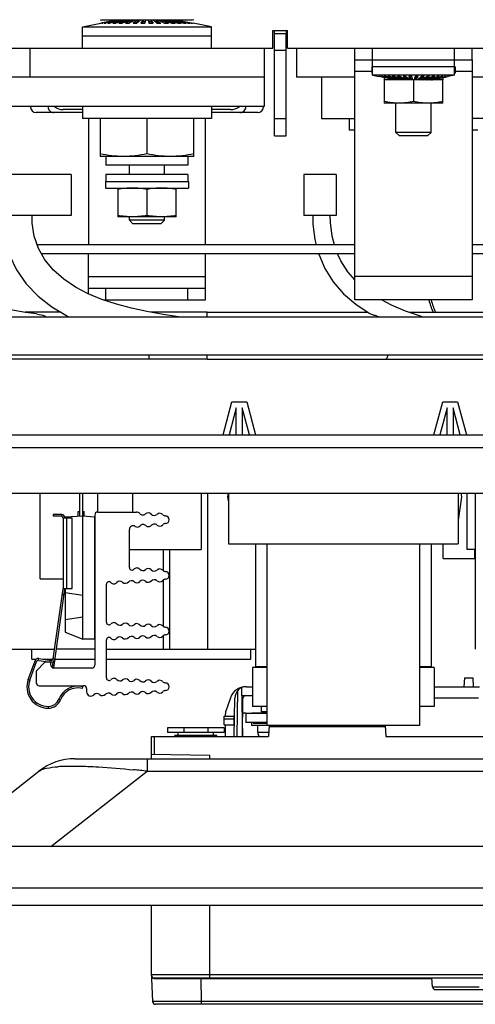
# Model space of a CAD drawing. Header units: millimetres. Extents: x 0 to 1980, y 0 to 1400.
# Tile 7 of 12: x 1081 to 1159, y 549 to 717. Entities that reach past the tile are written whole.
import ezdxf

# ---------------------------------------------------------------- set-up
doc = ezdxf.new("R2010")
doc.units = ezdxf.units.MM
doc.header["$LTSCALE"] = 108.9
doc.layers.get('0').update_dxf_attribs({"linetype": 'CONTINUOUS'})
for name, color, linetype in [('00_COMPONENTS', 7, 'CONTINUOUS'), ('03_AXES', 7, 'CONTINUOUS'), ('3_ALL_AXES', 7, 'CONTINUOUS'), ('AXE', 7, 'CONTINUOUS')]:
    doc.layers.add(name, color=color, linetype=linetype)

msp = doc.modelspace()

# ---------------------------------------------------------------- linework, layer by layer
at = {"color": 7, "linetype": 'Continuous'}
for p, q in [((1091.69, 716.17), (1094.8, 716.77)), ((1091.69, 716.17), (1113.69, 716.17)), ((1091.69, 712.54), (1091.69, 716.17)), ((1097.49, 717.29), (1094.8, 716.76)), ((1094.8, 716.76), (1094.86, 716.76)), ((1097.53, 717.29), (1094.86, 716.76)), ((1097.61, 717.29), (1094.98, 716.76)), ((1094.98, 716.76), (1095.15, 716.76)), ((1097.73, 717.29), (1095.15, 716.76)), ((1097.88, 717.29), (1095.39, 716.76)), ((1095.39, 716.76), (1095.68, 716.76)), ((1098.08, 717.29), (1095.68, 716.76)), ((1098.3, 717.29), (1096.03, 716.76)), ((1096.03, 716.76), (1096.42, 716.76)), ((1098.56, 717.29), (1096.42, 716.76)), ((1098.85, 717.29), (1096.86, 716.76)), ((1096.86, 716.76), (1097.35, 716.76)), ((1099.18, 717.29), (1097.35, 716.76)), ((1097.49, 717.29), (1097.49, 717.28)), ((1097.61, 717.29), (1097.61, 717.26)), ((1097.69, 717.29), (1097.69, 717.28)), ((1099.52, 717.29), (1097.88, 716.76)), ((1097.88, 717.29), (1097.88, 717.24)), ((1097.88, 716.76), (1098.44, 716.76)), ((1098.3, 717.29), (1098.3, 717.22)), ((1099.89, 717.29), (1098.44, 716.76)), ((1098.85, 717.29), (1098.85, 717.19)), ((1100.29, 717.29), (1099.04, 716.76)), ((1099.04, 716.76), (1099.67, 716.76)), ((1099.52, 717.29), (1099.52, 717.15)), ((1099.74, 716.8), (1099.65, 716.76)), ((1100.7, 717.29), (1099.67, 716.76)), ((1100.29, 717.29), (1100.29, 717.08)), ((1101.12, 717.29), (1100.31, 716.76)), ((1100.31, 716.76), (1100.98, 716.76)), ((1101.12, 717.03), (1100.71, 716.76)), ((1101.56, 717.29), (1100.98, 716.76)), ((1101.12, 717.29), (1101.12, 717.03)), ((1101.28, 717.03), (1101.12, 717.03)), ((1102.01, 717.29), (1101.66, 716.76)), ((1101.66, 716.76), (1102.34, 716.76)), ((1102.01, 717.03), (1101.83, 716.76)), ((1102.01, 717.29), (1102.01, 717.03)), ((1102.4, 717.03), (1102.01, 717.03)), ((1102.46, 717.29), (1102.34, 716.76)), ((1102.92, 717.29), (1103.03, 716.76)), ((1103.37, 717.03), (1102.97, 717.03)), ((1103.03, 716.76), (1103.72, 716.76)), ((1103.37, 717.29), (1103.37, 717.03)), ((1103.37, 717.29), (1103.72, 716.76)), ((1103.37, 717.03), (1103.55, 716.76)), ((1103.81, 717.29), (1104.4, 716.76)), ((1104.25, 717.03), (1104.1, 717.03)), ((1104.25, 717.29), (1105.06, 716.76)), ((1104.25, 717.29), (1104.25, 717.03)), ((1104.25, 717.03), (1104.67, 716.76)), ((1104.4, 716.76), (1105.06, 716.76)), ((1104.68, 717.29), (1105.71, 716.76)), ((1105.09, 717.29), (1106.34, 716.76)), ((1105.09, 717.29), (1105.09, 717.08)), ((1105.48, 717.29), (1106.93, 716.76)), ((1105.63, 716.8), (1105.73, 716.76)), ((1105.71, 716.76), (1106.34, 716.76)), ((1105.85, 717.29), (1107.5, 716.76)), ((1105.85, 717.29), (1105.85, 717.15)), ((1106.2, 717.29), (1108.03, 716.76)), ((1106.52, 717.29), (1108.51, 716.76)), ((1106.52, 717.29), (1106.52, 717.19)), ((1106.81, 717.29), (1108.96, 716.76)), ((1106.93, 716.76), (1107.5, 716.76)), ((1107.07, 717.29), (1109.35, 716.76)), ((1107.07, 717.29), (1107.07, 717.22)), ((1107.3, 717.29), (1109.7, 716.76)), ((1107.49, 717.29), (1109.99, 716.76)), ((1107.49, 717.29), (1107.49, 717.24)), ((1107.65, 717.29), (1110.22, 716.76)), ((1107.69, 717.29), (1107.69, 717.28)), ((1107.77, 717.29), (1110.4, 716.76)), ((1107.77, 717.29), (1107.77, 717.26)), ((1107.84, 717.29), (1110.52, 716.76)), ((1107.88, 717.29), (1110.58, 716.76)), ((1107.88, 717.29), (1107.88, 717.28)), ((1108.03, 716.76), (1108.51, 716.76)), ((1108.96, 716.76), (1109.35, 716.76)), ((1109.7, 716.76), (1109.99, 716.76)), ((1110.22, 716.76), (1110.4, 716.76)), ((1110.52, 716.76), (1110.58, 716.76)), ((1113.69, 716.17), (1110.58, 716.77)), ((1113.69, 712.54), (1113.69, 716.17)), ((1113.69, 714.54), (1091.69, 714.54)), ((1124.19, 715.54), (1126.69, 715.54)), ((1124.19, 712.54), (1124.19, 715.54)), ((1124.44, 697.54), (1124.44, 715.54)), ((1124.44, 715.04), (1126.44, 715.04)), ((1126.44, 715.54), (1126.44, 715.07)), ((1126.44, 697.54), (1126.44, 715.04)), ((1126.69, 712.54), (1126.69, 715.54)), ((1011.69, 712.54), (1124.19, 712.54)), ((1082.69, 712.54), (1082.69, 707.54)), ((1122.69, 712.54), (1122.69, 702.54)), ((1126.69, 712.54), (1239.19, 712.54)), ((1128.19, 712.54), (1128.19, 707.54)), ((1138.19, 710.54), (1138.19, 712.54)), ((1141.19, 707.91), (1141.19, 712.54)), ((1155.19, 707.91), (1155.19, 712.54)), ((1158.19, 710.54), (1158.19, 712.54)), ((1124.44, 712.15), (1126.44, 712.15)), ((1155.19, 709.34), (1141.19, 709.34)), ((1122.69, 707.54), (942.69, 707.54)), ((1138.19, 707.54), (1128.19, 707.54)), ((1132.49, 707.54), (1132.49, 700.54)), ((1155.19, 707.91), (1141.19, 707.91)), ((1141.19, 707.91), (1142.25, 707.69)), ((1142.3, 707.69), (1142.25, 707.69)), ((1144.94, 707.14), (1142.25, 707.69)), ((1144.97, 707.14), (1142.3, 707.69)), ((1142.52, 707.69), (1142.39, 707.69)), ((1145.02, 707.14), (1142.39, 707.69)), ((1145.09, 707.14), (1142.52, 707.69)), ((1142.92, 707.69), (1142.7, 707.69)), ((1145.19, 707.14), (1142.7, 707.69)), ((1145.31, 707.14), (1142.92, 707.69)), ((1143.47, 707.69), (1143.18, 707.69)), ((1145.45, 707.14), (1143.18, 707.69)), ((1145.61, 707.14), (1143.47, 707.69)), ((1144.17, 707.69), (1143.81, 707.69)), ((1145.79, 707.14), (1143.81, 707.69)), ((1145.99, 707.14), (1144.17, 707.69)), ((1145, 707.69), (1144.57, 707.69)), ((1146.21, 707.14), (1144.57, 707.69)), ((1146.44, 707.14), (1145, 707.69)), ((1145.91, 707.69), (1145.44, 707.69)), ((1146.69, 707.14), (1145.44, 707.69)), ((1146.94, 707.14), (1145.91, 707.69)), ((1146.9, 707.69), (1146.4, 707.69)), ((1147.21, 707.14), (1146.4, 707.69)), ((1147.21, 707.39), (1146.77, 707.69)), ((1147.49, 707.14), (1146.9, 707.69)), ((1147.93, 707.69), (1147.41, 707.69)), ((1147.76, 707.14), (1147.41, 707.69)), ((1147.76, 707.39), (1147.57, 707.69)), ((1148.05, 707.14), (1147.93, 707.69)), ((1148.33, 707.14), (1148.45, 707.69)), ((1148.96, 707.69), (1148.45, 707.69)), ((1148.61, 707.39), (1148.8, 707.69)), ((1148.61, 707.14), (1148.96, 707.69)), ((1148.89, 707.14), (1149.48, 707.69)), ((1149.17, 707.39), (1149.6, 707.69)), ((1149.17, 707.14), (1149.98, 707.69)), ((1149.43, 707.14), (1150.46, 707.69)), ((1149.98, 707.69), (1149.48, 707.69)), ((1149.69, 707.14), (1150.93, 707.69)), ((1149.93, 707.14), (1151.38, 707.69)), ((1150.17, 707.14), (1151.81, 707.69)), ((1150.38, 707.14), (1152.2, 707.69)), ((1150.93, 707.69), (1150.46, 707.69)), ((1150.58, 707.14), (1152.57, 707.69)), ((1150.77, 707.14), (1152.9, 707.69)), ((1150.93, 707.14), (1153.2, 707.69)), ((1151.07, 707.14), (1153.46, 707.69)), ((1151.19, 707.14), (1153.68, 707.69)), ((1151.29, 707.14), (1153.86, 707.69)), ((1151.36, 707.14), (1153.99, 707.69)), ((1151.81, 707.69), (1151.38, 707.69)), ((1151.41, 707.14), (1154.08, 707.69)), ((1151.44, 707.14), (1154.13, 707.69)), ((1152.57, 707.69), (1152.2, 707.69)), ((1153.2, 707.69), (1152.9, 707.69)), ((1153.68, 707.69), (1153.46, 707.69)), ((1153.99, 707.69), (1153.86, 707.69)), ((1154.13, 707.69), (1154.08, 707.69)), ((1155.19, 707.91), (1154.13, 707.69)), ((1190.83, 707.54), (1158.19, 707.54)), ((1153.19, 707.14), (1143.19, 707.14)), ((1143.19, 707.14), (1143.19, 703.14)), ((1144.94, 707.14), (1144.94, 707.14)), ((1145.02, 707.14), (1145.02, 707.15)), ((1145.19, 707.14), (1145.19, 707.16)), ((1145.19, 707.16), (1145.19, 707.14)), ((1145.45, 707.14), (1145.45, 707.18)), ((1145.79, 707.14), (1145.79, 707.2)), ((1146.21, 707.14), (1146.21, 707.22)), ((1146.69, 707.14), (1146.69, 707.27)), ((1147.21, 707.39), (1147.22, 707.39)), ((1147.21, 707.14), (1147.21, 707.39)), ((1147.76, 707.39), (1147.99, 707.39)), ((1147.76, 707.14), (1147.76, 707.39)), ((1148.19, 707.14), (1148.19, 703.42)), ((1148.38, 707.39), (1148.61, 707.39)), ((1148.61, 707.14), (1148.61, 707.39)), ((1149.16, 707.39), (1149.17, 707.39)), ((1149.17, 707.14), (1149.17, 707.39)), ((1149.69, 707.14), (1149.69, 707.27)), ((1150.17, 707.14), (1150.17, 707.22)), ((1150.58, 707.14), (1150.58, 707.2)), ((1150.93, 707.14), (1150.93, 707.18)), ((1151.19, 707.16), (1151.19, 707.14)), ((1151.19, 707.14), (1151.19, 707.16)), ((1151.36, 707.14), (1151.36, 707.15)), ((1151.44, 707.14), (1151.44, 707.14)), ((1153.19, 703.14), (1153.19, 707.14)), ((1122.69, 702.54), (942.69, 702.54)), ((1091.69, 702.54), (1091.69, 700.54)), ((1113.69, 702.54), (1113.69, 700.54)), ((1153.19, 703.14), (1143.19, 703.14)), ((1145.19, 698.15), (1145.19, 703.14)), ((1151.19, 698.15), (1151.19, 703.14)), ((1091.69, 701.54), (1083.79, 701.54)), ((1091.69, 702.04), (1088.41, 702.04)), ((1116.96, 702.04), (1113.69, 702.04)), ((1121.59, 701.54), (1113.69, 701.54)), ((1113.69, 700.54), (1091.69, 700.54)), ((1092.69, 700.54), (1092.69, 678.94)), ((1094.69, 700.54), (1094.69, 694.04)), ((1102.69, 700.54), (1102.69, 694.49)), ((1110.69, 694.04), (1110.69, 700.54)), ((1112.69, 678.94), (1112.69, 700.54)), ((1124.44, 700.54), (1126.44, 700.54)), ((1132.49, 700.54), (1138.19, 700.54)), ((1137.19, 700.54), (1137.19, 698.54)), ((1185.73, 700.54), (1158.19, 700.54)), ((1124.44, 697.54), (1126.44, 697.54)), ((1138.19, 698.54), (1137.19, 698.54)), ((1151.19, 698.15), (1145.19, 698.15)), ((1145.8, 697.54), (1145.19, 698.15)), ((1150.58, 697.54), (1145.8, 697.54)), ((1150.58, 697.54), (1151.19, 698.15)), ((1159.19, 698.54), (1158.19, 698.54)), ((1110.69, 694.04), (1094.69, 694.04)), ((1095.69, 694.04), (1095.69, 692.54)), ((1109.69, 694.04), (1109.69, 692.54)), ((1109.69, 692.54), (1095.69, 692.54)), ((1099.69, 690.94), (1099.69, 692.54)), ((1105.69, 690.94), (1105.69, 692.54)), ((1089.77, 690.94), (1071.57, 690.94)), ((1089.77, 690.94), (1089.77, 683.94)), ((1109.69, 690.94), (1095.69, 690.94)), ((1095.69, 690.94), (1095.69, 689.74)), ((1109.69, 690.94), (1109.69, 689.74)), ((1134.98, 690.94), (1129.48, 690.94)), ((1129.48, 690.94), (1129.48, 683.94)), ((1134.98, 690.94), (1134.98, 683.94)), ((1089.77, 683.94), (1071.57, 683.94)), ((1134.98, 683.94), (1129.48, 683.94)), ((1099.69, 683.15), (1099.69, 683.74)), ((1105.69, 683.15), (1099.69, 683.15)), ((1100.3, 682.54), (1099.69, 683.15)), ((1105.08, 682.54), (1100.3, 682.54)), ((1105.08, 682.54), (1105.69, 683.15)), ((1105.69, 683.15), (1105.69, 683.74)), ((1138.19, 678.94), (1083.97, 678.94)), ((1253.19, 678.94), (1158.19, 678.94)), ((1138.19, 677.44), (1084.67, 677.44)), ((1092.69, 670.61), (1092.69, 677.44)), ((1112.69, 669.54), (1112.69, 677.44)), ((1253.19, 677.44), (1158.19, 677.44)), ((1092.69, 671.54), (1112.69, 671.54)), ((1095.69, 669.54), (1095.69, 671.54)), ((1109.69, 669.54), (1109.69, 671.54)), ((1138.33, 668.81), (1140.6, 667.28)), ((1144.43, 668.64), (1142.74, 669.54)), ((1088.04, 667.44), (1081.89, 667.44)), ((1083.85, 667.15), (1081.96, 667.42)), ((1112.99, 667.44), (1140.37, 667.44)), ((1147.42, 667.44), (1178.8, 667.44)), ((1149.68, 666.69), (1149.39, 666.77)), ((1102.99, 659.44), (1008.94, 659.44)), ((1112.99, 659.44), (1206.33, 659.44)), ((1115.67, 646.54), (1117.17, 652.14)), ((1117.17, 652.14), (1119.71, 652.14)), ((1119.71, 652.14), (1121.21, 646.54)), ((1151.67, 646.54), (1153.17, 652.14)), ((1153.17, 652.14), (1155.71, 652.14)), ((1155.71, 652.14), (1157.21, 646.54)), ((1117.94, 651.14), (1116.71, 646.54)), ((1117.94, 646.54), (1117.94, 651.14)), ((1120.17, 646.54), (1118.94, 651.14)), ((1118.94, 651.14), (1118.94, 646.54)), ((1153.94, 651.14), (1152.71, 646.54)), ((1153.94, 646.54), (1153.94, 651.14)), ((1156.17, 646.54), (1154.94, 651.14)), ((1154.94, 651.14), (1154.94, 646.54)), ((1116.49, 635.94), (1116.58, 636.58)), ((1116.59, 635.28), (1116.49, 635.94)), ((1156.39, 635.94), (1155.79, 631.97)), ((1156.29, 636.58), (1156.39, 635.94)), ((1156.87, 605.04), (1156.79, 603.54)), ((1156.87, 605.04), (1158.31, 605.04)), ((1158.31, 605.04), (1158.39, 603.54)), ((1118.82, 603.35), (1118.97, 595.04)), ((1119.67, 603.54), (1120.69, 603.54)), ((1151.69, 603.54), (1159.43, 603.54)), ((1116.93, 601.66), (1116.13, 599.37)), ((1118.06, 595.04), (1118.2, 602.89)), ((1118.84, 602.04), (1120.69, 602.04)), ((1117.55, 595.04), (1117.67, 601.57)), ((1118.97, 595.04), (1119.08, 601.54)), ((1115.84, 597.04), (1115.86, 598.54)), ((1115.86, 598.54), (1117.61, 598.54)), ((1116.11, 598.54), (1116.13, 599.37)), ((1117.59, 597.04), (1117.56, 598.54)), ((1119.59, 599.04), (1119.04, 599.04)), ((1115.84, 597.04), (1117.59, 597.04)), ((1115.86, 598.03), (1117.57, 598.03)), ((1116.12, 595.04), (1116.09, 597.04)), ((1316.94, 576.24), (678.94, 576.24)), ((612.94, 566.24), (1382.94, 566.24))]:
    msp.add_line(p, q, dxfattribs=at)
at = {"color": 3, "linetype": 'Continuous'}
for p, q in [((1138.19, 710.54), (1158.19, 710.54)), ((1138.19, 669.54), (1138.19, 710.54)), ((1158.19, 710.54), (1158.19, 669.54)), ((1095.35, 669.54), (1112.69, 669.54)), ((1158.19, 669.54), (1138.19, 669.54)), ((1090.39, 591.24), (1278.49, 591.24)), ((1067.79, 576.24), (1084.22, 589.11))]:
    msp.add_line(p, q, dxfattribs=at)
at = {"color": 9, "linetype": 'Continuous'}
for p, q in [((1141.09, 708.54), (1138.19, 708.54)), ((1158.19, 708.54), (1155.29, 708.54)), ((1092.69, 673.54), (1112.69, 673.54)), ((1158.19, 673.54), (1138.19, 673.54)), ((1102.99, 660.19), (1102.99, 659.44)), ((1159.31, 601.57), (1151.69, 601.57)), ((1102.72, 591.24), (1102.72, 589.11)), ((1086.29, 576.24), (1102.72, 589.11)), ((1102.72, 589.11), (1266.15, 589.11)), ((675.94, 569.24), (1319.94, 569.24))]:
    msp.add_line(p, q, dxfattribs=at)
at = {"color": 7, "linetype": 'Continuous'}
for points in [[(1078.07, 683.94), (1078.12, 682.43), (1078.48, 679.8), (1079.25, 677.18), (1080.44, 674.66), (1082.07, 672.32), (1084.1, 670.22), (1086.46, 668.38), (1089.1, 666.8), (1089.35, 666.69)], [(1108.09, 666.69), (1105.45, 667.06), (1102.69, 667.55), (1100.03, 668.13), (1097.47, 668.83), (1095.01, 669.65), (1092.68, 670.61), (1090.49, 671.74), (1088.5, 673.07), (1086.72, 674.63), (1085.26, 676.38), (1084.17, 678.34), (1083.46, 680.46), (1083.12, 682.63), (1083.07, 683.94)], [(1130.98, 683.94), (1131.02, 682.46), (1131.35, 679.88), (1131.6, 678.94)], [(1134.7, 678.94), (1134.29, 680.45), (1134.01, 682.77), (1133.98, 683.94)], [(1081.96, 667.42), (1079.38, 667.86), (1076.89, 668.37), (1074.49, 668.94), (1072.19, 669.57), (1069.98, 670.29), (1067.87, 671.09), (1065.87, 671.98), (1064, 672.97), (1062.27, 674.08), (1060.7, 675.31), (1059.34, 676.68), (1058.77, 677.44)], [(1131.99, 677.44), (1132.02, 677.34), (1133.06, 674.92), (1134.48, 672.66), (1136.26, 670.61), (1138.33, 668.81)], [(1138.19, 672.97), (1136.99, 674.32), (1135.78, 676.2), (1135.24, 677.44)], [(1149.39, 666.77), (1146.81, 667.64), (1144.43, 668.64)]]:
    msp.add_lwpolyline(points, dxfattribs=at)
for centre, radius, start, end in [((1083.79, 702.54), 1, 180, 270), ((1088.41, 704.66), 2.62, 234.1849, 270), ((1116.96, 704.66), 2.62, 270, 305.8151), ((1121.59, 702.54), 1, 270, 360), ((1166.78, 673.94), 16.58, 195.3954, 203.0995), ((1166.78, 673.94), 16.2, 195.7762, 203.673), ((1154.56, 710.17), 45.15, 253.5352, 254.148), ((1119.58, 600.74), 2.8, 89.9989, 160.71), ((1119.67, 601.54), 2, 90, 179), ((1119.58, 601.54), 0.5, 90, 179)]:
    msp.add_arc(centre, radius, start, end, dxfattribs=at)
at = {"color": 3, "linetype": 'Continuous'}
msp.add_arc((1090.39, 581.24), 10, 90, 128.0728, dxfattribs=at)
at = {"color": 9, "linetype": 'Continuous'}
for centre, radius, start, end in [((1089.65, 561.5), 28.47, 92.1713, 94.2921), ((1079.99, 389.95), 200.46, 83.489, 84.1645)]:
    msp.add_arc(centre, radius, start, end, dxfattribs=at)
at = {"color": 7, "linetype": 'Continuous'}
for points, knots in [([(1085.79, 702.54), (1085.79, 702.4), (1085.84, 702.14), (1086.07, 701.81), (1086.41, 701.59), (1086.68, 701.54), (1086.81, 701.54)], [0, 0, 0, 0, 0.249949, 0.499892, 0.749894, 1, 1, 1, 1]), ([(1118.56, 701.54), (1118.7, 701.54), (1118.96, 701.59), (1119.3, 701.81), (1119.53, 702.14), (1119.59, 702.4), (1119.59, 702.54)], [0, 0, 0, 0, 0.250106, 0.500108, 0.750051, 1, 1, 1, 1]), ([(1145.69, 703.14), (1145.27, 703.14), (1144.43, 703.19), (1143.6, 703.33), (1143.19, 703.42)], [0, 0, 0, 0, 0.499237, 1, 1, 1, 1]), ([(1148.19, 703.42), (1147.78, 703.33), (1146.95, 703.19), (1146.11, 703.14), (1145.69, 703.14)], [0, 0, 0, 0, 0.500763, 1, 1, 1, 1]), ([(1150.69, 703.14), (1150.27, 703.14), (1149.43, 703.19), (1148.6, 703.33), (1148.19, 703.42)], [0, 0, 0, 0, 0.499237, 1, 1, 1, 1]), ([(1153.19, 703.42), (1152.78, 703.33), (1151.95, 703.19), (1151.11, 703.14), (1150.69, 703.14)], [0, 0, 0, 0, 0.500763, 1, 1, 1, 1]), ([(1098.69, 694.04), (1098.02, 694.04), (1096.67, 694.12), (1095.35, 694.35), (1094.69, 694.49)], [0, 0, 0, 0, 0.499234, 1, 1, 1, 1]), ([(1102.69, 694.49), (1102.03, 694.35), (1100.7, 694.12), (1099.36, 694.04), (1098.69, 694.04)], [0, 0, 0, 0, 0.500766, 1, 1, 1, 1]), ([(1106.69, 694.04), (1106.02, 694.04), (1104.67, 694.12), (1103.35, 694.35), (1102.69, 694.49)], [0, 0, 0, 0, 0.499234, 1, 1, 1, 1]), ([(1110.69, 694.49), (1110.03, 694.35), (1108.7, 694.12), (1107.36, 694.04), (1106.69, 694.04)], [0, 0, 0, 0, 0.500766, 1, 1, 1, 1]), ([(1083.85, 667.15), (1084, 667.12), (1084.56, 667.03), (1085.14, 666.9), (1085.51, 666.69)], [0, 0, 0, 0, 0.262559, 1, 1, 1, 1]), ([(1140.6, 667.28), (1140.76, 667.19), (1141.16, 667.06), (1141.55, 666.94), (1141.77, 666.87)], [0, 0, 0, 0, 0.447853, 1, 1, 1, 1])]:
    msp.add_open_spline(points, degree=3, knots=knots, dxfattribs=at)
at = {"color": 9, "linetype": 'Continuous'}
for points, knots in [([(1143.82, 660.18), (1143.78, 659.99), (1143.73, 659.75), (1143.56, 659.44), (1143.48, 659.44)], [0, 0, 0, 0, 0.687022, 1, 1, 1, 1]), ([(1084.37, 589.21), (1084.73, 589.43), (1085.79, 589.72), (1086.86, 589.84), (1087.52, 589.89)], [0, 0, 0, 0, 0.383951, 1, 1, 1, 1]), ([(1088.57, 589.95), (1088.87, 589.97), (1090.21, 590), (1091.56, 589.97), (1092.6, 589.94)], [0, 0, 0, 0, 0.22336, 1, 1, 1, 1]), ([(1092.6, 589.94), (1093.2, 589.91), (1095.8, 589.79), (1098.39, 589.56), (1100.37, 589.36)], [0, 0, 0, 0, 0.231811, 1, 1, 1, 1]), ([(1084.22, 589.11), (1084.25, 589.13), (1084.3, 589.16), (1084.35, 589.2), (1084.37, 589.21)], [0, 0, 0, 0, 0.483304, 1, 1, 1, 1])]:
    msp.add_open_spline(points, degree=3, knots=knots, dxfattribs=at)
at = {"layer": '00_COMPONENTS', "color": 3, "linetype": 'Continuous'}
for p, q in [((1011.94, 646.54), (1195.66, 646.54)), ((1040.44, 636.58), (1180.44, 636.58)), ((1088.08, 632.94), (1086.68, 632.94)), ((1086.79, 606.77), (1088.68, 620.19)), ((1082.69, 604.68), (1083.86, 607.85)), ((1084.18, 608.04), (1086.32, 607.74))]:
    msp.add_line(p, q, dxfattribs=at)
at = {"layer": '00_COMPONENTS', "color": 9, "linetype": 'Continuous'}
for p, q in [((1194.62, 644.29), (1039.44, 644.29)), ((1088.08, 632.94), (1088.08, 632.64)), ((1088.98, 632.34), (1088.98, 620.28)), ((1084.18, 608.04), (1084.23, 608.34)), ((1083.86, 607.85), (1083.58, 607.95)), ((1086.32, 607.74), (1086.36, 608.04)), ((1087, 608.25), (1086.7, 608.3)), ((1082.69, 604.68), (1082.41, 604.78)), ((1085.84, 600.17), (1085.84, 599.87)), ((1087.66, 601.44), (1087.94, 601.33)), ((1103.94, 595.04), (1103.94, 592.03)), ((1113.44, 591.24), (1113.44, 591.86)), ((1113.44, 553.84), (1113.44, 566.24)), ((1263.44, 554.34), (1103.44, 554.34)), ((1180.6, 549.81), (1103.65, 549.81))]:
    msp.add_line(p, q, dxfattribs=at)
at = {"layer": '00_COMPONENTS', "color": 7, "linetype": 'Continuous'}
for p, q in [((1084.48, 621.94), (1084.48, 636.58)), ((1091.15, 636.58), (1091.15, 632.59)), ((1091.75, 611.67), (1091.75, 636.58)), ((1094.28, 633.34), (1094.28, 636.58)), ((1100.28, 633.34), (1100.28, 636.58)), ((1111.94, 636.58), (1111.94, 626.94)), ((1113.08, 609.94), (1113.08, 636.58)), ((1116.59, 636.58), (1116.59, 627.94)), ((1155.79, 636.58), (1155.79, 627.94)), ((1157.28, 636.58), (1157.28, 626.94)), ((1158.74, 636.58), (1158.74, 609.94)), ((1086.68, 632.94), (1086.68, 632.64)), ((1088.08, 632.64), (1086.68, 632.64)), ((1088.38, 632.34), (1089.9, 632.34)), ((1088.38, 632.34), (1088.38, 620.28)), ((1091.75, 632.62), (1088.7, 632.47)), ((1088.7, 632.47), (1088.7, 632.34)), ((1089.9, 620.28), (1089.9, 632.34)), ((1090.95, 633.44), (1091.15, 633.44)), ((1090.95, 632.58), (1090.95, 633.44)), ((1091.75, 633.44), (1091.95, 633.44)), ((1093.73, 632.47), (1091.75, 632.62)), ((1091.95, 632.6), (1091.95, 633.44)), ((1093.73, 632.47), (1093.73, 611.67)), ((1093.78, 632.84), (1093.78, 607.21)), ((1094.28, 633.34), (1100.92, 633.34)), ((1093.73, 630.23), (1093.78, 630.23)), ((1099.68, 623.87), (1099.68, 630.35)), ((1093.73, 629.73), (1093.78, 629.73)), ((1099.68, 626.94), (1111.94, 626.94)), ((1105.44, 626.94), (1105.44, 623.35)), ((1106.54, 626.94), (1106.54, 609.94)), ((1116.59, 627.94), (1155.79, 627.94)), ((1121.19, 627.94), (1121.19, 606.94)), ((1123.19, 596.94), (1123.19, 627.94)), ((1149.19, 627.94), (1149.19, 596.94)), ((1151.19, 627.94), (1151.19, 606.94)), ((1153.24, 625.44), (1153.24, 627.94)), ((1158.74, 626.94), (1157.28, 626.94)), ((1158.64, 625.44), (1158.64, 626.94)), ((1153.24, 625.44), (1158.64, 625.44)), ((1084.48, 621.94), (1088.38, 621.94)), ((1086.7, 608.3), (1088.38, 620.24)), ((1088.38, 620.28), (1089.9, 620.28)), ((1088.7, 620.28), (1088.7, 612.86)), ((1095.78, 614.53), (1095.78, 621.04)), ((1105.44, 621.72), (1105.44, 613.85)), ((1088.25, 619.28), (1088.55, 619.28)), ((1088.7, 619.61), (1091.75, 619.19)), ((1091.75, 615.38), (1088.7, 614.97)), ((1093.73, 614.71), (1093.78, 614.71)), ((1088.7, 612.86), (1091.75, 611.67)), ((1093.73, 612.71), (1093.78, 612.71)), ((1105.44, 612.22), (1105.44, 609.94)), ((1093.73, 611.67), (1091.75, 611.67)), ((1095.78, 605.03), (1095.78, 611.54)), ((1065.64, 609.94), (1086.93, 609.94)), ((1083.04, 608.24), (1083.04, 609.94)), ((1084.23, 608.34), (1086.36, 608.04)), ((1093.78, 609.94), (1087.24, 609.94)), ((1095.78, 609.94), (1121.19, 609.94)), ((1120.44, 608.24), (1120.44, 609.94)), ((1082.41, 604.78), (1083.58, 607.95)), ((1083.04, 608.24), (1083.8, 608.24)), ((1085.28, 607.71), (1083.78, 606.21)), ((1084.97, 608.24), (1086.7, 608.24)), ((1086.08, 607.71), (1085.28, 607.71)), ((1086.28, 607.21), (1086.28, 607.51)), ((1086.63, 607.78), (1086.49, 606.81)), ((1086.79, 606.77), (1086.49, 606.81)), ((1093.28, 606.71), (1086.78, 606.71)), ((1087, 608.24), (1093.78, 608.24)), ((1095.78, 608.24), (1120.44, 608.24)), ((1123.19, 606.84), (1120.69, 606.84)), ((1120.69, 606.84), (1120.69, 600.14)), ((1123.19, 606.94), (1121.19, 606.94)), ((1151.19, 606.94), (1149.19, 606.94)), ((1151.69, 606.84), (1149.19, 606.84)), ((1151.69, 606.84), (1151.69, 600.14)), ((1083.78, 606.21), (1083.78, 604.21)), ((1084.28, 603.71), (1091.88, 603.71)), ((1091.68, 603.52), (1091.61, 603.23)), ((1092.38, 603.21), (1092.38, 602.67)), ((1123.19, 600.14), (1120.69, 600.14)), ((1122.25, 599.24), (1122.25, 600.14)), ((1151.69, 600.14), (1149.19, 600.14)), ((1119.59, 599.04), (1123.19, 599.04)), ((1119.59, 599.04), (1119.59, 597.44)), ((1123.19, 599.05), (1120.57, 599.05)), ((1123.19, 599.24), (1122.25, 599.24)), ((1122.39, 599.04), (1122.39, 599.24)), ((1123.19, 597.44), (1119.59, 597.44)), ((1123.19, 597.4), (1120.79, 597.4)), ((1123.19, 597.25), (1120.79, 597.25)), ((1149.19, 596.94), (1123.19, 596.94)), ((1123.54, 596.94), (1123.44, 595.04)), ((1123.53, 596.74), (1143.35, 596.74)), ((1123.54, 596.89), (1143.34, 596.89)), ((1143.34, 596.94), (1143.44, 595.04)), ((1103.44, 595.04), (1123.44, 595.04)), ((1103.44, 591.24), (1103.44, 595.04)), ((1115.86, 596.54), (1106.22, 596.54)), ((1106.22, 596.54), (1106.22, 595.74)), ((1115.86, 595.74), (1106.22, 595.74)), ((1114.61, 595.24), (1107.47, 595.24)), ((1107.47, 595.04), (1107.47, 595.24)), ((1108.04, 595.24), (1108.04, 595.74)), ((1108.98, 596.54), (1108.98, 595.74)), ((1113.09, 596.54), (1113.09, 595.74)), ((1114.04, 595.24), (1114.04, 595.74)), ((1114.61, 595.04), (1114.61, 595.24)), ((1115.86, 596.54), (1115.86, 595.74)), ((1143.44, 595.04), (1173.44, 595.04)), ((1103.44, 592.04), (1113.44, 591.86)), ((1103.44, 554.26), (1103.44, 566.24)), ((1103.44, 554.15), (1103.44, 553.76)), ((1103.44, 553.76), (1103.65, 549.81)), ((1103.94, 553.84), (1263.44, 553.84)), ((1103.94, 553.76), (1115.24, 553.76)), ((1111.9, 553.76), (1111.92, 549.81)), ((1115.24, 553.74), (1115.24, 553.84)), ((1115.24, 553.74), (1151.34, 553.74)), ((1151.42, 552.31), (1151.34, 553.84)), ((1151.92, 551.84), (1262.86, 551.84)), ((1180.62, 549.34), (1104.14, 549.34))]:
    msp.add_line(p, q, dxfattribs=at)
at = {"layer": '00_COMPONENTS', "color": 3, "linetype": 'Continuous'}
for centre, radius, start, end in [((1088.08, 632.34), 0.6, 0, 90), ((1088.08, 620.28), 0.6, 352, 360), ((1084.14, 607.75), 0.3, 82, 159.7343), ((1086.41, 608.34), 0.6, 262, 352), ((1085.84, 603.52), 3.35, 159.7343, 270), ((1090.81, 600.28), 3.35, 74.8259, 159.8531), ((1085.84, 602.11), 1.94, 270, 339.8531)]:
    msp.add_arc(centre, radius, start, end, dxfattribs=at)
at = {"layer": '00_COMPONENTS', "color": 7, "linetype": 'Continuous'}
for centre, radius, start, end in [((1088.08, 632.34), 0.3, 0, 90), ((1094.28, 632.84), 0.5, 90, 180), ((1100.92, 632.64), 0.7, 41.0643, 90), ((1101.98, 633.56), 0.7, 221.0643, 311.9153), ((1102.91, 632.51), 0.7, 43.0847, 131.9153), ((1103.93, 633.47), 0.7, 223.0847, 311.9153), ((1104.87, 632.43), 0.7, 43.0847, 131.9153), ((1105.89, 633.38), 0.7, 223.0847, 267.5), ((1105.83, 632.04), 0.65, 272.5, 87.5), ((1100.33, 630.35), 0.65, 56.0168, 180), ((1101.06, 631.43), 0.65, 236.0168, 318.6869), ((1102.04, 630.57), 0.65, 47.2249, 138.6869), ((1102.95, 631.56), 0.7, 227.2249, 317.7751), ((1103.95, 630.65), 0.65, 47.2249, 137.7751), ((1104.87, 631.64), 0.7, 227.2249, 316.9153), ((1105.89, 630.69), 0.7, 92.5, 136.9153), ((1100.12, 623.87), 0.438, 180, 317.0757), ((1100.95, 623.1), 0.7, 43.0847, 137.0757), ((1101.98, 624.06), 0.7, 223.0847, 311.9153), ((1102.91, 623.01), 0.7, 43.0847, 131.9153), ((1103.93, 623.97), 0.7, 223.0847, 311.9153), ((1104.87, 622.93), 0.7, 43.0847, 131.9153), ((1103.93, 621.1), 0.7, 48.0847, 136.9153), ((1105.89, 623.88), 0.7, 223.0847, 267.5), ((1105.89, 621.19), 0.7, 92.5, 136.9153), ((1105.83, 622.54), 0.65, 272.5, 87.5), ((1088.08, 620.28), 0.3, 352, 360), ((1096.21, 621.04), 0.427, 42.6691, 180), ((1097.04, 621.8), 0.7, 222.6691, 316.9153), ((1098.06, 620.84), 0.7, 48.0847, 136.9153), ((1099, 621.89), 0.7, 228.0847, 316.9153), ((1100.02, 620.93), 0.7, 48.0847, 136.9153), ((1100.95, 621.97), 0.7, 228.0847, 316.9153), ((1101.98, 621.02), 0.7, 48.0847, 136.9153), ((1102.91, 622.06), 0.7, 228.0847, 316.9153), ((1104.87, 622.14), 0.7, 228.0847, 316.9153), ((1096.21, 614.53), 0.427, 180, 317.3309), ((1097.04, 613.77), 0.7, 43.0847, 137.3309), ((1098.06, 614.73), 0.7, 223.0847, 311.9153), ((1099, 613.68), 0.7, 43.0847, 131.9153), ((1100.02, 614.64), 0.7, 223.0847, 311.9153), ((1100.95, 613.6), 0.7, 43.0847, 131.9153), ((1101.98, 614.56), 0.7, 223.0847, 311.9153), ((1102.91, 613.51), 0.7, 43.0847, 131.9153), ((1103.93, 614.47), 0.7, 223.0847, 311.9153), ((1104.87, 613.43), 0.7, 43.0847, 131.9153), ((1105.89, 614.38), 0.7, 223.0847, 267.5), ((1105.83, 613.04), 0.65, 272.5, 87.5), ((1096.21, 611.54), 0.427, 42.6691, 180), ((1097.04, 612.3), 0.7, 222.6691, 316.9153), ((1098.06, 611.34), 0.7, 48.0847, 136.9153), ((1099, 612.39), 0.7, 228.0847, 316.9153), ((1100.02, 611.43), 0.7, 48.0847, 136.9153), ((1100.95, 612.47), 0.7, 228.0847, 316.9153), ((1101.98, 611.52), 0.7, 48.0847, 136.9153), ((1102.91, 612.56), 0.7, 228.0847, 316.9153), ((1103.93, 611.6), 0.7, 48.0847, 136.9153), ((1104.87, 612.64), 0.7, 228.0847, 316.9153), ((1105.89, 611.69), 0.7, 92.5, 136.9153), ((1084.14, 607.75), 0.6, 82, 159.7343), ((1086.08, 607.51), 0.2, 0, 90), ((1086.78, 607.21), 0.5, 180, 270), ((1086.41, 608.34), 0.3, 262, 352), ((1093.28, 607.21), 0.5, 270, 360), ((1096.21, 605.03), 0.427, 180, 317.3309), ((1097.04, 604.27), 0.7, 43.0847, 137.3309), ((1085.84, 603.52), 3.65, 159.7343, 270), ((1084.28, 604.21), 0.5, 180, 270), ((1090.81, 600.28), 3.05, 74.8259, 159.8531), ((1091.88, 603.21), 0.5, 0, 90), ((1098.06, 605.23), 0.7, 223.0847, 311.9153), ((1099, 604.18), 0.7, 43.0847, 131.9153), ((1100.02, 605.14), 0.7, 223.0847, 311.9153), ((1100.95, 604.1), 0.7, 43.0847, 131.9153), ((1101.98, 605.06), 0.7, 223.0847, 311.9153), ((1102.91, 604.01), 0.7, 43.0847, 131.9153), ((1103.93, 604.97), 0.7, 223.0847, 311.9153), ((1104.87, 603.93), 0.7, 43.0847, 131.9153), ((1105.89, 604.88), 0.7, 223.0847, 267.5), ((1105.83, 603.54), 0.65, 272.5, 87.5), ((1093.12, 602.67), 0.732, 180, 316.0739), ((1094.15, 601.67), 0.7, 48.0847, 136.0739), ((1095.08, 602.72), 0.7, 228.0847, 316.9153), ((1096.1, 601.76), 0.7, 48.0847, 136.9153), ((1097.04, 602.8), 0.7, 228.0847, 316.9153), ((1098.06, 601.84), 0.7, 48.0847, 136.9153), ((1099, 602.89), 0.7, 228.0847, 316.9153), ((1100.02, 601.93), 0.7, 48.0847, 136.9153), ((1100.95, 602.97), 0.7, 228.0847, 316.9153), ((1101.98, 602.02), 0.7, 48.0847, 136.9153), ((1102.91, 603.06), 0.7, 228.0847, 316.9153), ((1103.93, 602.1), 0.7, 48.0847, 136.9153), ((1104.87, 603.14), 0.7, 228.0847, 316.9153), ((1105.89, 602.19), 0.7, 92.5, 136.9153), ((1085.84, 602.11), 2.24, 270, 339.8531), ((1103.94, 554.34), 0.5, 180, 270), ((1103.94, 554.26), 0.5, 180, 270), ((1151.92, 552.34), 0.5, 183, 270), ((1104.14, 549.84), 0.5, 183, 270)]:
    msp.add_arc(centre, radius, start, end, dxfattribs=at)
at = {"layer": '00_COMPONENTS', "color": 9, "linetype": 'Continuous'}
msp.add_open_spline([(1151.42, 552.31), (1151.42, 552.31), (1151.44, 552.31), (1151.46, 552.3), (1151.51, 552.31), (1151.58, 552.3), (1151.66, 552.3), (1151.82, 552.3), (1152.05, 552.3), (1152.38, 552.3), (1152.79, 552.3), (1153.25, 552.3), (1153.99, 552.3), (1155.03, 552.3), (1156.39, 552.3), (1157.87, 552.3), (1158.89, 552.31), (1159.41, 552.31)], degree=3, knots=[0, 0, 0, 0, 0.001225, 0.004846, 0.010857, 0.019245, 0.029999, 0.043092, 0.076149, 0.118117, 0.168584, 0.227074, 0.293016, 0.444627, 0.61753, 0.80505, 1, 1, 1, 1], dxfattribs=at)
at = {"layer": '00_COMPONENTS', "color": 7, "linetype": 'Continuous'}
msp.add_open_spline([(1111.92, 549.81), (1111.92, 549.75), (1111.92, 549.64), (1111.93, 549.48), (1111.94, 549.4), (1111.95, 549.34), (1111.96, 549.34)], degree=3, knots=[0, 0, 0, 0, 0.383913, 0.705414, 0.919561, 1, 1, 1, 1], dxfattribs=at)
at = {"layer": '03_AXES', "color": 7, "linetype": 'Continuous'}
for p, q in [((1112.99, 667.44), (1103.33, 667.44)), ((1008.94, 666.69), (1218.49, 666.69)), ((1008.94, 660.19), (1207.27, 660.19)), ((1112.99, 659.44), (1102.99, 659.44)), ((1120.59, 596.94), (1120.59, 597.44)), ((1123.19, 596.94), (1120.59, 596.94)), ((1121.59, 595.74), (1121.59, 596.94))]:
    msp.add_line(p, q, dxfattribs=at)
at = {"layer": '03_AXES', "color": 9, "linetype": 'Continuous'}
for p, q in [((1112.99, 666.69), (1112.99, 667.44)), ((1112.99, 659.44), (1112.99, 660.19)), ((1123.48, 595.74), (1121.59, 595.74))]:
    msp.add_line(p, q, dxfattribs=at)
at = {"layer": '03_AXES', "color": 7, "linetype": 'Continuous'}
msp.add_arc((1122.59, 595.74), 1, 180, 224.4502, dxfattribs=at)
at = {"layer": '3_ALL_AXES', "color": 7, "linetype": 'Continuous'}
for p, q in [((1094.69, 717.38), (1094.94, 717.29)), ((1110.44, 717.29), (1094.94, 717.29)), ((1110.69, 717.38), (1110.44, 717.29)), ((1143.19, 707.5), (1143.19, 707.14)), ((1153.19, 707.5), (1153.19, 707.14)), ((1097.69, 688.43), (1097.69, 683.74)), ((1102.69, 688.43), (1102.69, 683.94)), ((1107.69, 683.74), (1107.69, 688.43)), ((1107.69, 683.74), (1097.69, 683.74))]:
    msp.add_line(p, q, dxfattribs=at)
for points, knots in [([(1100.19, 683.74), (1099.77, 683.74), (1098.93, 683.77), (1098.1, 683.88), (1097.69, 683.94)], [0, 0, 0, 0, 0.499581, 1, 1, 1, 1]), ([(1102.69, 683.94), (1102.27, 683.88), (1101.44, 683.77), (1100.61, 683.74), (1100.19, 683.74)], [0, 0, 0, 0, 0.500419, 1, 1, 1, 1]), ([(1105.19, 683.74), (1104.77, 683.74), (1103.93, 683.77), (1103.1, 683.88), (1102.69, 683.94)], [0, 0, 0, 0, 0.499581, 1, 1, 1, 1]), ([(1107.69, 683.94), (1107.27, 683.88), (1106.44, 683.77), (1105.61, 683.74), (1105.19, 683.74)], [0, 0, 0, 0, 0.500419, 1, 1, 1, 1])]:
    msp.add_open_spline(points, degree=3, knots=knots, dxfattribs=at)
at = {"layer": 'AXE', "color": 7, "linetype": 'Continuous'}
for p, q in [((1141.09, 709.34), (1141.19, 709.34)), ((1141.09, 709.34), (1141.09, 708.24)), ((1155.29, 709.34), (1155.19, 709.34)), ((1155.29, 709.34), (1155.29, 708.24)), ((1141.09, 708.24), (1141.19, 708.24)), ((1155.29, 708.24), (1155.19, 708.24)), ((1095.59, 689.74), (1109.79, 689.74)), ((1095.59, 689.74), (1095.59, 688.64)), ((1109.79, 689.74), (1109.79, 688.64)), ((1095.59, 688.64), (1109.79, 688.64)), ((1097.69, 688.43), (1097.69, 688.64)), ((1107.69, 688.64), (1107.69, 688.43))]:
    msp.add_line(p, q, dxfattribs=at)
for points, knots in [([(1100.19, 688.64), (1099.77, 688.64), (1098.93, 688.6), (1098.1, 688.49), (1097.69, 688.43)], [0, 0, 0, 0, 0.499581, 1, 1, 1, 1]), ([(1102.69, 688.43), (1102.27, 688.49), (1101.44, 688.6), (1100.61, 688.64), (1100.19, 688.64)], [0, 0, 0, 0, 0.500419, 1, 1, 1, 1]), ([(1105.19, 688.64), (1104.77, 688.64), (1103.93, 688.6), (1103.1, 688.49), (1102.69, 688.43)], [0, 0, 0, 0, 0.499581, 1, 1, 1, 1]), ([(1107.69, 688.43), (1107.27, 688.49), (1106.44, 688.6), (1105.61, 688.64), (1105.19, 688.64)], [0, 0, 0, 0, 0.500419, 1, 1, 1, 1])]:
    msp.add_open_spline(points, degree=3, knots=knots, dxfattribs=at)

doc.saveas('drawing.dxf')
